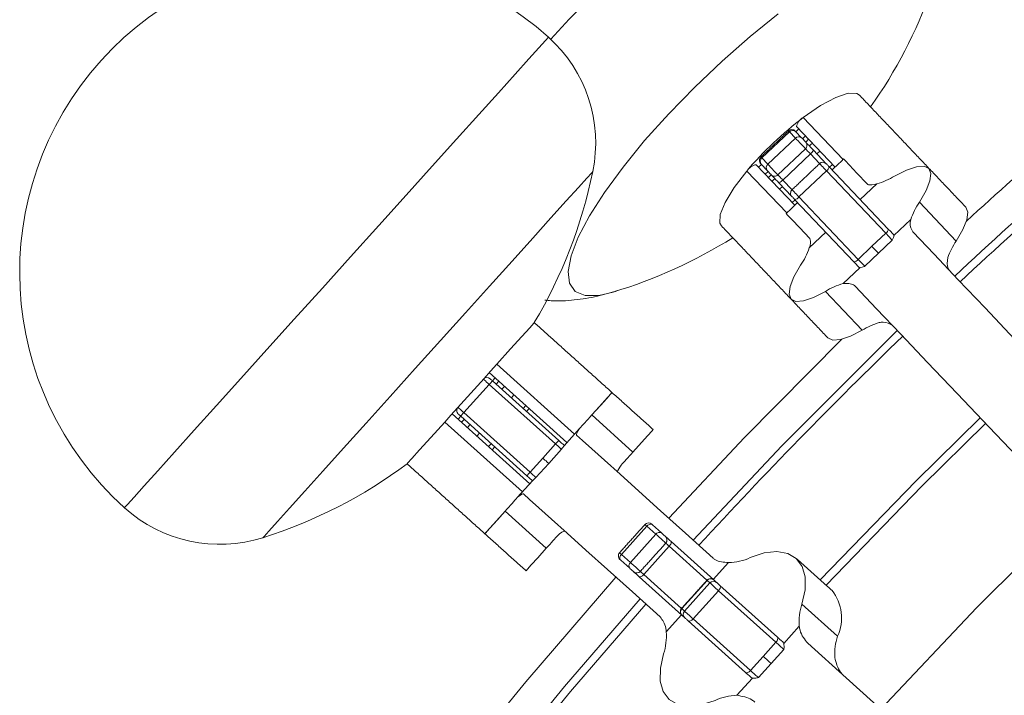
# Model space of a CAD drawing. Header units: millimetres. Extents: x 95 to 591, y 325 to 1119.
# Tile 27 of 55: x 287 to 318, y 594 to 616. Entities that reach past the tile are written whole.
import ezdxf

# ---------------------------------------------------------------- set-up
doc = ezdxf.new("R2010")
doc.units = ezdxf.units.MM

msp = doc.modelspace()

# ---------------------------------------------------------------- linework, layer by layer
at = {"color": 7, "linetype": 'Continuous', "lineweight": 15}
for p, q in [((311.945, 612.53), (313.204, 611.204)), ((310.638, 611.253), (311.508, 612.079)), ((311.699, 611.878), (311.508, 612.079)), ((311.705, 612.09), (311.895, 611.889)), ((311.713, 612.082), (311.803, 612.168)), ((312.948, 610.962), (311.73, 612.245)), ((312.014, 611.946), (311.923, 611.86)), ((310.829, 611.052), (311.699, 611.878)), ((312.023, 611.755), (312.114, 611.841)), ((311.147, 610.717), (312.017, 611.543)), ((311.299, 610.556), (312.17, 611.382)), ((312.462, 611.074), (312.17, 611.382)), ((312.267, 611.497), (312.674, 611.069)), ((312.375, 611.384), (312.466, 611.47)), ((310.461, 611.04), (311.679, 609.757)), ((310.534, 610.963), (310.625, 611.049)), ((310.807, 610.857), (310.617, 611.058)), ((310.638, 611.253), (310.829, 611.052)), ((312.774, 610.963), (312.865, 611.049)), ((311.423, 609.514), (310.165, 610.84)), ((310.835, 610.827), (310.745, 610.741)), ((310.844, 610.636), (310.935, 610.722)), ((311.808, 610.02), (312.679, 610.846)), ((314.549, 608.875), (312.679, 610.846)), ((312.761, 610.977), (314.631, 609.006)), ((311.586, 610.036), (311.179, 610.465)), ((311.299, 610.556), (311.592, 610.248)), ((314.268, 610.433), (313.746, 609.939)), ((311.196, 610.265), (311.287, 610.351)), ((311.596, 609.844), (311.686, 609.93)), ((313.543, 607.974), (311.673, 609.945)), ((311.808, 610.02), (313.679, 608.049)), ((315.612, 609.855), (316.775, 608.629)), ((315.337, 609.307), (314.808, 608.805)), ((312.137, 608.411), (312.658, 608.906)), ((314.114, 608.462), (314.549, 608.875)), ((314.757, 608.656), (314.322, 608.243)), ((313.679, 608.049), (314.114, 608.462)), ((314.322, 608.243), (313.887, 607.83)), ((313.206, 607.285), (313.735, 607.787)), ((306.019, 607.038), (305.943, 607.015)), ((313.808, 605.813), (312.644, 607.039)), ((302.271, 604.735), (304.723, 602.526)), ((304.487, 602.265), (302.035, 604.473)), ((302.221, 604.305), (302.137, 604.213)), ((302.137, 604.213), (304.227, 602.33)), ((302.248, 604.112), (302.332, 604.205)), ((301.234, 603.209), (302.037, 604.101)), ((304.127, 602.219), (302.037, 604.101)), ((302.434, 603.945), (302.518, 604.038)), ((302.732, 603.677), (302.815, 603.77)), ((303.103, 603.343), (303.187, 603.436)), ((303.215, 603.242), (303.298, 603.335)), ((300.864, 603.172), (303.316, 600.964)), ((301.133, 603.098), (301.05, 603.005)), ((303.224, 601.216), (301.133, 603.098)), ((301.161, 602.905), (301.245, 602.997)), ((301.234, 603.209), (303.324, 601.327)), ((305.27, 603.134), (306.571, 601.963)), ((303.081, 600.702), (300.628, 602.91)), ((301.347, 602.737), (301.431, 602.83)), ((304.885, 602.706), (304.396, 602.164)), ((301.644, 602.47), (301.728, 602.563)), ((302.016, 602.135), (302.099, 602.228)), ((302.127, 602.035), (302.211, 602.128)), ((303.726, 601.773), (304.127, 602.219)), ((304.313, 602.052), (303.911, 601.606)), ((303.324, 601.327), (303.726, 601.773)), ((303.911, 601.606), (303.51, 601.16)), ((302.919, 600.523), (303.407, 601.065)), ((303.834, 598.923), (302.533, 600.094)), ((306.207, 598.731), (307.01, 599.623)), ((307.294, 599.367), (307.01, 599.623)), ((307.186, 599.666), (307.47, 599.41)), ((306.491, 598.476), (307.294, 599.367)), ((306.911, 598.098), (307.713, 598.99)), ((308.907, 597.915), (307.713, 598.99)), ((307.773, 599.138), (309.119, 597.926)), ((306.207, 598.731), (306.148, 598.785)), ((306.207, 598.731), (306.491, 598.476)), ((306.467, 598.296), (306.183, 598.551)), ((309.588, 598.471), (309.107, 597.937)), ((308.115, 596.811), (306.769, 598.023)), ((306.911, 598.098), (308.104, 597.023)), ((308.109, 597.019), (308.912, 597.911)), ((308.196, 596.94), (308.999, 597.832)), ((308.912, 597.911), (308.907, 597.915)), ((308.999, 597.832), (308.912, 597.911)), ((309.119, 597.926), (309.121, 597.924)), ((309.121, 597.924), (309.208, 597.846)), ((309.318, 597.747), (311.128, 596.117)), ((308.47, 596.694), (309.273, 597.585)), ((311.084, 595.955), (309.273, 597.585)), ((308.104, 597.023), (308.109, 597.019)), ((308.109, 597.019), (308.196, 596.94)), ((311.904, 597.162), (313.03, 596.147)), ((307.622, 596.288), (308.103, 596.822)), ((308.117, 596.81), (308.115, 596.811)), ((308.205, 596.731), (308.117, 596.81)), ((310.124, 595.002), (308.314, 596.632)), ((308.47, 596.694), (310.281, 595.063)), ((311.818, 596.464), (311.329, 595.921)), ((310.682, 595.509), (311.084, 595.955)), ((310.281, 595.063), (310.682, 595.509)), ((311.332, 595.732), (310.93, 595.286)), ((310.93, 595.286), (310.529, 594.84)), ((309.852, 594.28), (310.34, 594.823))]:
    msp.add_line(p, q, dxfattribs=at)
at = {"color": 7, "linetype": 'Continuous', "lineweight": 15, "flags": 128}
for points in [[(303.977, 615.002), (304.562, 615.634), (305.491, 616.578), (306.46, 617.498), (307.452, 618.376), (308.449, 619.196), (309.434, 619.945), (310.389, 620.608), (311.297, 621.175), (312.142, 621.634), (312.908, 621.977), (313.583, 622.199), (314.153, 622.296), (314.609, 622.265), (314.943, 622.107), (315.007, 622.049)], [(305.943, 607.015), (305.491, 606.913), (305.057, 606.911), (304.747, 607.039), (304.568, 607.294), (304.524, 607.67), (304.617, 608.157), (304.843, 608.746), (305.198, 609.42), (305.673, 610.166), (306.258, 610.965), (306.938, 611.799), (307.698, 612.648), (308.519, 613.493), (309.383, 614.312), (310.269, 615.088), (311.157, 615.803)], [(290.522, 600.205), (290.526, 600.209), (290.615, 600.309), (290.823, 600.539), (291.144, 600.896), (291.573, 601.373), (292.104, 601.961), (292.725, 602.652), (293.427, 603.431), (294.196, 604.285), (295.019, 605.199), (295.881, 606.156), (296.767, 607.14), (297.66, 608.133), (298.546, 609.117), (299.408, 610.074), (300.231, 610.988), (301, 611.842), (301.702, 612.621), (302.323, 613.312), (302.854, 613.9), (303.283, 614.378), (303.604, 614.734), (303.812, 614.964), (303.901, 615.064), (303.905, 615.068)], [(311.945, 612.53), (312.489, 612.904), (312.972, 613.165), (313.361, 613.297), (313.633, 613.291), (313.719, 613.236)], [(311.508, 612.079), (311.491, 612.097), (311.483, 612.106), (311.482, 612.107)], [(312.017, 611.543), (312.007, 611.553), (311.981, 611.581), (311.941, 611.623), (311.891, 611.676), (311.836, 611.733), (311.783, 611.79), (311.735, 611.84), (311.699, 611.878)], [(311.895, 611.889), (311.91, 611.874), (311.929, 611.854), (311.95, 611.831), (311.972, 611.808), (311.992, 611.787), (312.008, 611.77), (312.019, 611.759), (312.023, 611.755)], [(312.023, 611.755), (312.028, 611.75), (312.042, 611.735), (312.064, 611.711), (312.094, 611.68), (312.131, 611.641), (312.173, 611.597), (312.219, 611.549), (312.267, 611.497)], [(312.17, 611.382), (312.14, 611.414), (312.111, 611.444), (312.085, 611.472), (312.062, 611.496), (312.043, 611.516), (312.029, 611.53), (312.02, 611.54), (312.017, 611.543)], [(310.617, 611.058), (310.61, 611.065), (310.606, 611.068), (310.606, 611.069)], [(310.829, 611.052), (310.865, 611.014), (310.912, 610.964), (310.966, 610.907), (311.021, 610.85), (311.071, 610.797), (311.111, 610.755), (311.137, 610.727), (311.147, 610.717)], [(312.679, 610.846), (312.639, 610.888), (312.599, 610.93), (312.561, 610.97), (312.527, 611.006), (312.499, 611.035), (312.478, 611.057), (312.465, 611.071), (312.462, 611.074)], [(312.674, 611.069), (312.675, 611.067), (312.68, 611.062), (312.689, 611.053), (312.7, 611.041), (312.714, 611.027), (312.729, 611.011), (312.745, 610.994), (312.761, 610.977)], [(313.22, 611.22), (313.267, 611.17), (313.407, 611.022), (313.641, 610.776), (313.968, 610.432)], [(294.892, 599.259), (294.926, 599.297), (295.078, 599.466), (295.347, 599.765), (295.728, 600.188), (296.211, 600.724), (296.785, 601.362), (297.437, 602.086), (298.151, 602.879), (298.911, 603.723), (299.699, 604.598), (300.495, 605.483), (301.283, 606.357), (302.043, 607.201), (302.757, 607.994), (303.409, 608.718), (303.983, 609.356), (304.466, 609.893), (304.847, 610.315), (305.116, 610.615), (305.268, 610.783), (305.302, 610.821)], [(309.367, 609.106), (309.316, 609.195), (309.325, 609.466), (309.477, 609.849), (309.763, 610.317), (310.165, 610.84)], [(310.935, 610.723), (310.931, 610.727), (310.92, 610.738), (310.904, 610.755), (310.884, 610.776), (310.862, 610.799), (310.841, 610.821), (310.822, 610.841), (310.807, 610.857)], [(311.179, 610.465), (311.131, 610.516), (311.085, 610.564), (311.043, 610.609), (311.006, 610.647), (310.976, 610.679), (310.954, 610.702), (310.94, 610.717), (310.935, 610.723)], [(311.147, 610.717), (311.15, 610.714), (311.159, 610.704), (311.173, 610.69), (311.191, 610.67), (311.214, 610.646), (311.24, 610.618), (311.269, 610.588), (311.299, 610.556)], [(315.612, 609.855), (315.822, 610.22), (315.946, 610.528), (315.976, 610.766), (315.913, 610.924), (315.759, 610.996), (315.519, 610.977), (315.205, 610.87), (314.83, 610.679)], [(311.592, 610.248), (311.595, 610.245), (311.607, 610.231), (311.628, 610.209), (311.657, 610.18), (311.691, 610.144), (311.729, 610.104), (311.769, 610.062), (311.808, 610.02)], [(311.673, 609.945), (311.657, 609.961), (311.641, 609.978), (311.626, 609.994), (311.612, 610.009), (311.601, 610.021), (311.592, 610.029), (311.587, 610.035), (311.586, 610.036)], [(312.154, 608.711), (311.828, 609.055), (311.594, 609.301), (311.453, 609.449), (311.407, 609.499)], [(316.775, 608.629), (316.986, 608.994), (317.109, 609.302), (317.14, 609.54), (317.077, 609.698)], [(314.757, 608.656), (314.744, 608.669), (314.726, 608.689), (314.702, 608.713), (314.675, 608.742), (314.645, 608.773), (314.614, 608.807), (314.581, 608.841), (314.549, 608.875)], [(314.631, 609.006), (314.652, 608.984), (314.674, 608.961), (314.696, 608.938), (314.718, 608.915), (314.739, 608.892), (314.761, 608.87), (314.782, 608.847), (314.803, 608.826)], [(315.401, 608.921), (316.076, 608.21), (316.838, 607.407), (317.686, 606.514), (318.616, 605.533), (319.628, 604.467), (320.719, 603.318), (321.886, 602.088), (323.126, 600.781)], [(314.322, 608.243), (314.309, 608.256), (314.29, 608.276), (314.267, 608.3), (314.24, 608.329), (314.21, 608.36), (314.178, 608.394), (314.146, 608.428), (314.114, 608.462)], [(313.714, 607.793), (313.694, 607.815), (313.673, 607.837), (313.651, 607.86), (313.63, 607.883), (313.608, 607.906), (313.586, 607.929), (313.564, 607.951), (313.543, 607.974)], [(313.679, 608.049), (313.711, 608.015), (313.743, 607.981), (313.775, 607.947), (313.805, 607.916), (313.832, 607.887), (313.855, 607.863), (313.874, 607.843), (313.887, 607.83)], [(311.862, 607.863), (311.651, 607.498), (311.528, 607.19), (311.498, 606.952), (311.561, 606.794), (311.715, 606.723), (311.955, 606.741), (312.269, 606.848), (312.644, 607.039)], [(321.313, 599.06), (320.072, 600.367), (318.905, 601.597), (317.815, 602.746), (316.803, 603.812), (315.872, 604.793), (315.025, 605.686), (314.263, 606.489), (313.588, 607.2)], [(302.271, 604.735), (302.707, 605.219), (303.061, 605.613), (303.311, 605.89), (303.44, 606.034), (303.457, 606.052)], [(308.468, 599.185), (311.268, 602.161), (314.89, 605.779), (314.914, 605.803)], [(312.724, 605.568), (312.879, 605.496), (313.118, 605.515), (313.432, 605.622), (313.808, 605.813)], [(307.706, 599.871), (310.096, 602.421), (313.162, 605.525)], [(300.628, 602.91), (300.825, 603.129), (301.029, 603.356), (301.238, 603.588), (301.449, 603.822), (301.661, 604.057), (301.869, 604.289), (302.073, 604.516), (302.271, 604.735)], [(302.037, 604.101), (301.994, 604.14), (301.953, 604.176), (301.917, 604.209), (301.887, 604.236), (301.866, 604.255), (301.854, 604.266), (301.851, 604.268)], [(302.137, 604.213), (302.135, 604.21), (302.129, 604.204), (302.12, 604.194), (302.108, 604.18), (302.092, 604.163), (302.075, 604.144), (302.056, 604.123), (302.037, 604.101)], [(302.063, 604.279), (302.064, 604.279), (302.069, 604.274), (302.077, 604.266), (302.089, 604.256), (302.104, 604.243), (302.12, 604.228), (302.137, 604.213)], [(305.27, 603.134), (305.541, 603.435), (305.743, 603.659), (305.867, 603.797), (305.909, 603.844)], [(305.27, 603.134), (305.514, 603.405), (305.764, 603.682), (305.893, 603.826), (305.909, 603.844)], [(301.048, 603.377), (301.051, 603.374), (301.063, 603.363), (301.084, 603.344), (301.114, 603.317), (301.15, 603.285), (301.191, 603.248), (301.234, 603.209)], [(301.133, 603.098), (301.116, 603.113), (301.1, 603.128), (301.085, 603.141), (301.074, 603.152), (301.065, 603.159), (301.06, 603.164), (301.059, 603.165)], [(301.133, 603.098), (301.135, 603.1), (301.141, 603.106), (301.15, 603.117), (301.163, 603.13), (301.178, 603.147), (301.195, 603.167), (301.214, 603.188), (301.234, 603.209)], [(304.885, 602.706), (304.921, 602.746), (304.96, 602.79), (305.004, 602.838), (305.051, 602.89), (305.101, 602.946), (305.154, 603.005), (305.211, 603.068), (305.27, 603.134)], [(312.483, 597.925), (315.513, 601.059), (317.531, 603.045)], [(299.442, 601.593), (299.458, 601.611), (299.588, 601.755), (299.837, 602.032), (300.192, 602.426), (300.628, 602.91)], [(306.571, 601.963), (306.841, 602.264), (307.043, 602.488), (307.168, 602.626), (307.21, 602.673)], [(317.7, 602.867), (315.687, 600.885), (312.666, 597.76)], [(304.227, 602.33), (304.226, 602.328), (304.22, 602.322), (304.211, 602.312), (304.198, 602.298), (304.183, 602.281), (304.166, 602.261), (304.147, 602.241), (304.127, 602.219)], [(304.227, 602.33), (304.251, 602.309), (304.274, 602.288), (304.298, 602.267), (304.32, 602.247), (304.342, 602.227), (304.364, 602.208), (304.384, 602.189), (304.404, 602.172)], [(304.784, 602.502), (304.979, 602.327), (305.274, 602.061), (305.669, 601.705), (306.163, 601.261), (306.754, 600.728), (307.442, 600.108), (308.225, 599.404), (309.101, 598.615)], [(304.313, 602.052), (304.307, 602.057), (304.296, 602.067), (304.278, 602.083), (304.255, 602.104), (304.227, 602.129), (304.196, 602.157), (304.162, 602.187), (304.127, 602.219)], [(303.911, 601.606), (303.906, 601.611), (303.894, 601.621), (303.876, 601.637), (303.853, 601.658), (303.826, 601.683), (303.794, 601.711), (303.761, 601.741), (303.726, 601.773)], [(306.571, 601.963), (306.514, 601.901), (306.46, 601.841), (306.409, 601.784), (306.361, 601.73), (306.316, 601.68), (306.274, 601.633), (306.235, 601.59), (306.199, 601.551)], [(303.224, 601.216), (303.226, 601.218), (303.231, 601.224), (303.241, 601.234), (303.253, 601.248), (303.268, 601.265), (303.286, 601.284), (303.305, 601.305), (303.324, 601.327)], [(303.4, 601.057), (303.38, 601.075), (303.36, 601.093), (303.339, 601.112), (303.316, 601.132), (303.294, 601.153), (303.271, 601.173), (303.247, 601.194), (303.224, 601.216)], [(303.324, 601.327), (303.359, 601.296), (303.393, 601.265), (303.424, 601.237), (303.452, 601.212), (303.475, 601.191), (303.493, 601.175), (303.504, 601.165), (303.51, 601.16)], [(302.533, 600.094), (302.593, 600.16), (302.649, 600.223), (302.703, 600.283), (302.753, 600.338), (302.8, 600.39), (302.843, 600.439), (302.883, 600.483), (302.919, 600.523)], [(307.428, 596.757), (306.552, 597.546), (305.77, 598.251), (305.082, 598.87), (304.49, 599.403), (303.996, 599.848), (303.601, 600.203), (303.306, 600.469), (303.111, 600.644)], [(301.894, 599.385), (301.936, 599.432), (302.061, 599.57), (302.263, 599.794), (302.533, 600.094)], [(301.894, 599.385), (301.911, 599.403), (302.04, 599.547), (302.29, 599.824), (302.533, 600.094)], [(314.395, 593.848), (317.416, 597.043), (320.404, 600.017)], [(307.01, 599.623), (306.982, 599.648), (306.962, 599.666), (306.952, 599.675), (306.951, 599.676)], [(304.205, 599.336), (304.17, 599.297), (304.131, 599.254), (304.089, 599.207), (304.044, 599.157), (303.995, 599.103), (303.944, 599.046), (303.89, 598.986), (303.834, 598.923)], [(307.607, 599.086), (307.606, 599.086), (307.592, 599.099), (307.561, 599.127), (307.515, 599.168), (307.46, 599.218), (307.401, 599.271), (307.343, 599.323), (307.294, 599.367)], [(307.47, 599.41), (307.49, 599.393), (307.513, 599.372), (307.537, 599.351), (307.559, 599.331), (307.577, 599.314), (307.59, 599.303), (307.595, 599.298), (307.595, 599.298)], [(307.584, 599.308), (307.586, 599.306), (307.597, 599.296), (307.617, 599.278), (307.646, 599.252), (307.682, 599.219), (307.725, 599.181), (307.773, 599.138)], [(303.195, 598.214), (303.237, 598.261), (303.361, 598.399), (303.563, 598.623), (303.834, 598.923)], [(307.713, 598.99), (307.684, 599.017), (307.657, 599.041), (307.634, 599.061), (307.616, 599.077), (307.607, 599.086)], [(307.773, 599.138), (307.779, 599.128), (307.781, 599.115), (307.779, 599.099), (307.773, 599.079), (307.762, 599.058), (307.749, 599.035), (307.732, 599.012), (307.713, 598.99)], [(306.183, 598.551), (306.171, 598.562), (306.164, 598.569), (306.16, 598.572), (306.159, 598.573)], [(311.904, 597.162), (312.003, 597.617), (312.005, 598.02), (311.912, 598.354), (311.727, 598.605), (311.458, 598.763), (311.116, 598.82), (310.715, 598.776), (310.273, 598.63)], [(306.592, 598.183), (306.592, 598.183), (306.586, 598.188), (306.573, 598.2), (306.555, 598.216), (306.533, 598.236), (306.509, 598.257), (306.487, 598.278), (306.467, 598.296)], [(306.491, 598.476), (306.54, 598.431), (306.598, 598.38), (306.657, 598.326), (306.712, 598.276), (306.758, 598.235), (306.789, 598.207), (306.803, 598.195), (306.804, 598.194)], [(300.98, 591.996), (303.187, 594.702), (306.034, 598.013)], [(306.769, 598.023), (306.722, 598.066), (306.679, 598.105), (306.642, 598.137), (306.614, 598.163), (306.594, 598.181), (306.583, 598.191), (306.581, 598.193)], [(306.911, 598.098), (306.89, 598.077), (306.869, 598.058), (306.848, 598.042), (306.828, 598.03), (306.809, 598.021), (306.793, 598.018), (306.779, 598.018), (306.769, 598.023)], [(306.804, 598.194), (306.813, 598.186), (306.831, 598.169), (306.854, 598.149), (306.881, 598.125), (306.911, 598.098)], [(309.273, 597.585), (309.233, 597.621), (309.191, 597.659), (309.148, 597.698), (309.106, 597.736), (309.069, 597.769), (309.037, 597.798), (309.014, 597.819), (308.999, 597.832)], [(309.208, 597.846), (309.214, 597.84), (309.224, 597.832), (309.236, 597.821), (309.251, 597.807), (309.268, 597.792), (309.285, 597.777), (309.302, 597.761), (309.318, 597.747)], [(309.273, 597.585), (309.292, 597.608), (309.307, 597.632), (309.32, 597.656), (309.328, 597.679), (309.332, 597.7), (309.331, 597.719), (309.327, 597.735), (309.318, 597.747)], [(301.176, 590.593), (304.407, 594.563), (306.795, 597.327)], [(306.98, 597.16), (304.598, 594.402), (301.372, 590.438)], [(308.196, 596.94), (308.211, 596.927), (308.234, 596.906), (308.266, 596.878), (308.303, 596.844), (308.345, 596.807), (308.388, 596.768), (308.43, 596.729), (308.47, 596.694)], [(308.314, 596.632), (308.298, 596.647), (308.281, 596.662), (308.264, 596.677), (308.247, 596.692), (308.232, 596.706), (308.22, 596.717), (308.21, 596.726), (308.205, 596.731)], [(308.47, 596.694), (308.45, 596.673), (308.428, 596.655), (308.405, 596.64), (308.383, 596.629), (308.362, 596.623), (308.343, 596.622), (308.327, 596.625), (308.314, 596.632)], [(311.084, 595.955), (311.102, 595.978), (311.118, 596.002), (311.13, 596.026), (311.138, 596.049), (311.142, 596.07), (311.142, 596.089), (311.137, 596.105), (311.128, 596.117)], [(311.128, 596.117), (311.149, 596.098), (311.171, 596.079), (311.193, 596.059), (311.216, 596.038), (311.239, 596.017), (311.263, 595.996), (311.286, 595.975), (311.31, 595.954)], [(311.332, 595.732), (311.31, 595.751), (311.283, 595.775), (311.253, 595.803), (311.22, 595.833), (311.185, 595.864), (311.15, 595.896), (311.116, 595.926), (311.084, 595.955)], [(312.091, 595.923), (313.304, 594.831), (314.598, 593.666), (315.97, 592.43), (317.417, 591.127), (318.936, 589.76), (320.523, 588.331), (322.174, 586.844), (323.885, 585.303)], [(307.536, 595.59), (307.437, 595.135), (307.434, 594.732), (307.528, 594.397), (307.713, 594.146), (307.982, 593.989), (308.324, 593.931), (308.724, 593.976), (309.167, 594.121)], [(310.682, 595.509), (310.714, 595.481), (310.748, 595.45), (310.783, 595.418), (310.818, 595.387), (310.851, 595.357), (310.882, 595.329), (310.909, 595.305), (310.93, 595.286)], [(310.281, 595.063), (310.26, 595.043), (310.238, 595.025), (310.215, 595.01), (310.193, 594.999), (310.172, 594.993), (310.153, 594.991), (310.137, 594.995), (310.124, 595.002)], [(310.306, 594.839), (310.282, 594.86), (310.259, 594.881), (310.235, 594.902), (310.212, 594.923), (310.189, 594.944), (310.167, 594.964), (310.145, 594.983), (310.124, 595.002)], [(310.281, 595.063), (310.313, 595.035), (310.347, 595.004), (310.382, 594.972), (310.417, 594.941), (310.45, 594.911), (310.48, 594.884), (310.507, 594.86), (310.529, 594.84)]]:
    msp.add_lwpolyline(points, dxfattribs=at)
at = {"color": 7, "linetype": 'Continuous', "lineweight": 15}
for centre, radius, start, end in [((297.213, 607.637), 10, 48, 228), ((301.527, 621.726), 15.359, 324.7635, 340.2891), ((300.894, 611.724), 4.5, 348.4294, 48), ((418.71, 498.241), 150.5, 129.47588, 132.46746), ((418.71, 498.241), 149.476, 129.47915, 133.02085), ((418.71, 498.241), 149.226, 129.47995, 133.02005), ((318.606, 603.728), 11.038, 127.1165, 139.8835), ((312.143, 612.157), 0.422, 117.9898, 168.0395), ((311.585, 611.998), 0.15, 43.5, 133.5), ((311.612, 611.985), 0.14, 48.5916, 137.8105), ((321.745, 621.631), 13.85, 223.4784, 223.5412), ((311.803, 611.784), 0.14, 48.5883, 137.8137), ((311.914, 611.652), 0.15, 313.496, 43.497), ((311.957, 611.661), 0.351, 307.4387, 332.2809), ((310.527, 610.623), 0.422, 98.9628, 149.0087), ((310.715, 611.172), 0.15, 133.5, 223.5), ((310.726, 611.145), 0.14, 129.1873, 218.4123), ((333.797, 633.249), 31.94, 223.456, 223.5241), ((310.917, 610.944), 0.14, 129.1864, 218.4132), ((312.565, 610.965), 0.15, 43.5, 133.5), ((290.255, 613.902), 15.359, 329.2635, 348.4294), ((311.043, 610.826), 0.15, 223.5025, 313.5065), ((312.584, 610.996), 0.178, 302.1328, 353.8909), ((311.032, 610.784), 0.351, 294.7218, 319.5577), ((313.656, 612.599), 2.25, 285.7894, 301.4446), ((311.695, 610.139), 0.15, 133.5, 223.5), ((311.663, 610.122), 0.178, 273.1129, 324.8658), ((317.467, 608.582), 2.25, 145.5546, 161.2119), ((314.455, 609.025), 0.178, 302.1344, 353.8864), ((301.527, 621.726), 15.359, 286.7109, 302.2365), ((318.703, 607.316), 2.332, 145.7419, 160.2612), ((310.007, 609.136), 2.25, 325.555, 341.2115), ((313.533, 608.151), 0.178, 273.1156, 324.8657), ((313.818, 605.119), 2.25, 105.7897, 121.4442), ((315.018, 603.818), 2.333, 106.7416, 121.254), ((418.71, 498.241), 149.226, 133.97995, 137.52005), ((301.962, 604.168), 0.15, 48, 138), ((301.159, 603.276), 0.15, 138, 228), ((290.255, 613.902), 15.359, 287.5706, 306.7365), ((293.533, 603.549), 4.5, 228, 287.5706), ((307.062, 599.576), 0.15, 48, 138), ((307.121, 599.55), 0.133, 60.7482, 146.6639), ((293.707, 584.719), 20.127, 47.9556, 48.0461), ((307.405, 599.294), 0.133, 60.7555, 146.6566), ((307.495, 599.186), 0.15, 318, 48), ((306.259, 598.684), 0.15, 138, 228), ((306.291, 598.628), 0.133, 129.3439, 215.2424), ((309.536, 600.252), 1.782, 271.6787, 294.44), ((306.576, 598.372), 0.133, 129.3421, 215.2489), ((306.692, 598.295), 0.15, 228, 318), ((309.019, 597.815), 0.15, 48, 138), ((309.023, 597.813), 0.148, 48.7553, 138.7346), ((309.111, 597.734), 0.148, 48.7561, 138.7297), ((311.78, 596.727), 1.378, 335.1294, 38.8297), ((308.216, 596.923), 0.15, 138, 228), ((308.218, 596.918), 0.148, 137.2693, 227.2446), ((313.594, 596.598), 1.782, 161.561, 184.3221), ((308.305, 596.84), 0.148, 137.2716, 227.2423), ((305.846, 596.153), 1.781, 341.559, 4.3229), ((314.758, 595.577), 1.82, 161.7202, 183.0365), ((309.904, 592.499), 1.782, 91.6789, 114.4395)]:
    msp.add_arc(centre, radius, start, end, dxfattribs=at)
for points in [[(315.913, 610.924), (313.719, 613.236)], [(311.482, 612.107), (310.612, 611.281)], [(312.23, 611.719), (312.139, 611.632)], [(312.462, 611.074), (311.592, 610.248)], [(313.22, 611.22), (312.857, 610.875)], [(317.077, 609.698), (315.913, 610.924)], [(311.051, 610.6), (310.96, 610.514)], [(311.769, 609.843), (311.407, 609.499)], [(309.367, 609.106), (311.561, 606.794)], [(314.803, 608.826), (314.808, 608.805)], [(313.735, 607.787), (313.714, 607.793)], [(311.561, 606.794), (312.724, 605.568)], [(305.909, 603.844), (303.457, 606.052)], [(307.21, 602.673), (305.909, 603.844)], [(299.442, 601.593), (301.894, 599.385)], [(306.951, 599.676), (306.148, 598.785)], [(301.894, 599.385), (303.195, 598.214)], [(306.804, 598.194), (307.607, 599.086)], [(312.854, 597.591), (311.727, 598.605)], [(308.907, 597.915), (308.104, 597.023)], [(311.31, 595.954), (311.329, 595.921)], [(310.34, 594.823), (310.306, 594.839)]]:
    msp.add_open_spline(points, degree=1, dxfattribs=at)
for points, knots in [([(314.268, 610.433), (314.162, 610.409), (314.03, 610.379), (313.978, 610.423), (313.968, 610.432)], [0, 0, 0, 0, 0.799511, 1, 1, 1, 1]), ([(315.401, 608.921), (315.356, 609.004), (315.3, 609.107), (315.331, 609.274), (315.337, 609.307)], [0, 0, 0, 0, 0.7995143, 1, 1, 1, 1]), ([(312.154, 608.711), (312.175, 608.654), (312.2, 608.583), (312.147, 608.44), (312.137, 608.411)], [0, 0, 0, 0, 0.799526, 1, 1, 1, 1]), ([(314.808, 608.805), (314.804, 608.784), (314.798, 608.741), (314.77, 608.685), (314.757, 608.656), (314.757, 608.656)], [0, 0, 0, 0, 0.482216, 0.99192, 1, 1, 1, 1]), ([(316.508, 608.104), (316.493, 607.976), (316.474, 607.808), (316.55, 607.714), (316.568, 607.692)], [0, 0, 0, 0, 0.763347, 1, 1, 1, 1]), ([(313.887, 607.83), (313.886, 607.829), (313.857, 607.818), (313.799, 607.794), (313.756, 607.789), (313.735, 607.787)], [0, 0, 0, 0, 0.008075, 0.51779, 1, 1, 1, 1]), ([(313.206, 607.285), (313.331, 607.288), (313.487, 607.293), (313.571, 607.216), (313.588, 607.2)], [0, 0, 0, 0, 0.799528, 1, 1, 1, 1]), ([(303.786, 606.764), (303.853, 606.756), (304.169, 606.72), (304.732, 606.761), (305.434, 606.864), (305.867, 606.998), (306.074, 607.061)], [0, 0, 0, 0, 0.081354, 0.389319, 0.709236, 1, 1, 1, 1]), ([(314.754, 605.971), (314.674, 606.02), (314.568, 606.085), (314.389, 606.059), (314.346, 606.053)], [0, 0, 0, 0, 0.763342, 1, 1, 1, 1]), ([(304.784, 602.502), (304.787, 602.532), (304.79, 602.57), (304.869, 602.683), (304.885, 602.706)], [0, 0, 0, 0, 0.79952, 1, 1, 1, 1]), ([(304.396, 602.164), (304.387, 602.15), (304.367, 602.122), (304.331, 602.075), (304.313, 602.052), (304.313, 602.052)], [0, 0, 0, 0, 0.482234, 0.991835, 1, 1, 1, 1]), ([(306.199, 601.551), (306.144, 601.467), (306.072, 601.358), (306.085, 601.334), (306.088, 601.328)], [0, 0, 0, 0, 0.763315, 1, 1, 1, 1]), ([(303.51, 601.16), (303.509, 601.16), (303.488, 601.14), (303.446, 601.098), (303.42, 601.076), (303.407, 601.065)], [0, 0, 0, 0, 0.008177, 0.517771, 1, 1, 1, 1]), ([(302.919, 600.523), (302.992, 600.582), (303.084, 600.657), (303.107, 600.646), (303.111, 600.644)], [0, 0, 0, 0, 0.799509, 1, 1, 1, 1]), ([(304.415, 599.47), (304.384, 599.465), (304.345, 599.458), (304.232, 599.359), (304.205, 599.336)], [0, 0, 0, 0, 0.763336, 1, 1, 1, 1]), ([(309.588, 598.471), (309.436, 598.483), (309.245, 598.497), (309.125, 598.595), (309.101, 598.615)], [0, 0, 0, 0, 0.799539, 1, 1, 1, 1]), ([(307.428, 596.757), (307.505, 596.655), (307.601, 596.528), (307.619, 596.328), (307.622, 596.288)], [0, 0, 0, 0, 0.799521, 1, 1, 1, 1]), ([(312.091, 595.923), (311.99, 596.046), (311.865, 596.2), (311.825, 596.42), (311.818, 596.464)], [0, 0, 0, 0, 0.79952, 1, 1, 1, 1]), ([(311.329, 595.921), (311.335, 595.894), (311.347, 595.838), (311.336, 595.767), (311.332, 595.732), (311.332, 595.732)], [0, 0, 0, 0, 0.482126, 0.991879, 1, 1, 1, 1]), ([(312.941, 595.48), (312.983, 595.309), (313.039, 595.086), (313.185, 594.941), (313.22, 594.906)], [0, 0, 0, 0, 0.763313, 1, 1, 1, 1]), ([(310.529, 594.84), (310.528, 594.84), (310.494, 594.832), (310.425, 594.814), (310.368, 594.82), (310.34, 594.823)], [0, 0, 0, 0, 0.008144, 0.517873, 1, 1, 1, 1]), ([(309.852, 594.28), (310.023, 594.252), (310.237, 594.216), (310.388, 594.09), (310.418, 594.065)], [0, 0, 0, 0, 0.799504, 1, 1, 1, 1])]:
    msp.add_open_spline(points, degree=3, knots=knots, dxfattribs=at)

doc.saveas('drawing.dxf')
